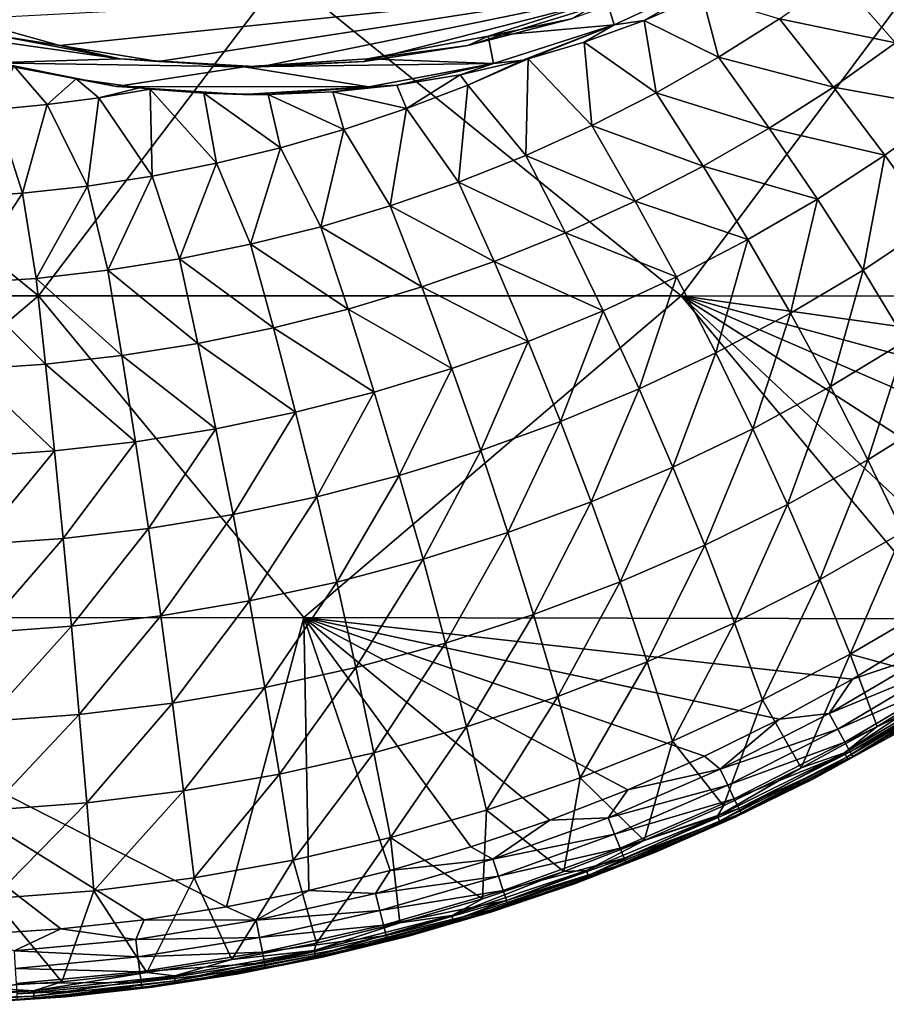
# Model space of a CAD drawing. Header units: metres. Extents: x -31 to 127, y -24 to 31.
# Tile 136 of 150: x 106 to 116, y -22 to -11. Entities that reach past the tile are written whole.
import ezdxf

# ---------------------------------------------------------------- set-up
doc = ezdxf.new("R2010")
doc.units = ezdxf.units.M
doc.layers.add('solid_12_381_041_XXX', color=7, linetype='CONTINUOUS')

msp = doc.modelspace()

# ---------------------------------------------------------------- linework, layer by layer
at = {"layer": 'solid_12_381_041_XXX'}
for points in [[(113.052666, -11.161453, 101.867752), (114.447311, -10.858394, 102.243652), (113.142326, -11.463129, 101.891914)], [(113.142326, -11.463129, 101.891914), (114.447311, -10.858394, 102.243652), (113.480194, -11.413696, 101.132896)], [(114.447311, -10.858394, 102.243652), (114.136055, -11.130291, 101.265999), (113.480194, -11.413696, 101.132896)], [(99.410889, -14.516731, 115.689087), (106.655212, -14.516119, 115.600868), (102.20771, -10.887216, 115.808662)], [(106.655212, -14.516119, 115.600868), (109.411949, -10.886735, 115.675987), (102.20771, -10.887216, 115.808662)], [(105.815125, -11.396673, 98.859062), (113.831123, -10.975, 100.754898), (106.894409, -11.696111, 99.327232)], [(106.655212, -14.516119, 115.600868), (113.898094, -14.515423, 115.468712), (109.411949, -10.886735, 115.675987)], [(106.894409, -11.696111, 99.327232), (113.831123, -10.975, 100.754898), (108.008736, -11.874993, 99.732735)], [(108.008736, -11.874993, 99.732735), (113.831123, -10.975, 100.754898), (109.157738, -11.935, 100.076477)], [(109.157738, -11.935, 100.076477), (113.831123, -10.975, 100.754898), (110.324661, -11.874994, 100.353287)], [(113.898094, -14.515423, 115.468712), (116.607552, -10.886193, 115.502304), (109.411949, -10.886735, 115.675987)], [(110.324661, -11.874994, 100.353287), (113.831123, -10.975, 100.754898), (111.492447, -11.696113, 100.559273)], [(111.492447, -11.696113, 100.559273), (113.831123, -10.975, 100.754898), (112.661224, -11.396675, 100.693466)], [(113.898094, -14.515423, 115.468712), (121.155853, -14.526098, 115.299591), (116.607552, -10.886193, 115.502304)], [(116.314087, -11.667434, 102.633339), (115.005989, -11.394609, 101.808632), (115.6679, -10.929271, 101.897606)], [(116.986015, -11.137355, 102.728462), (116.314087, -11.667434, 102.633339), (115.6679, -10.929271, 101.897606)], [(111.721352, -11.590234, 101.508919), (113.052666, -11.161453, 101.867752), (113.142326, -11.463129, 101.891914)], [(112.661224, -11.396675, 100.693466), (113.052666, -11.161453, 101.867752), (111.721352, -11.590234, 101.508919)], [(114.321075, -11.828309, 101.721474), (113.480194, -11.413696, 101.132896), (114.136055, -11.130291, 101.265999)], [(115.005989, -11.394609, 101.808632), (114.321075, -11.828309, 101.721474), (114.136055, -11.130291, 101.265999)], [(105.815125, -11.396673, 98.859062), (106.894409, -11.696111, 99.327232), (106.210754, -11.586911, 100.023643)], [(111.492447, -11.696113, 100.559273), (112.661224, -11.396675, 100.693466), (111.721352, -11.590234, 101.508919)], [(113.142326, -11.463129, 101.891914), (113.480194, -11.413696, 101.132896), (112.806679, -11.657959, 100.994644)], [(113.61515, -12.229789, 101.636864), (112.806679, -11.657959, 100.994644), (113.480194, -11.413696, 101.132896)], [(114.321075, -11.828309, 101.721474), (113.61515, -12.229789, 101.636864), (113.480194, -11.413696, 101.132896)], [(115.615387, -12.164362, 102.539368), (114.321075, -11.828309, 101.721474), (115.005989, -11.394609, 101.808632)], [(116.314087, -11.667434, 102.633339), (115.615387, -12.164362, 102.539368), (115.005989, -11.394609, 101.808632)], [(107.576111, -11.846998, 100.391647), (106.126907, -11.889733, 100.001045), (104.765312, -11.448427, 99.634048)], [(106.210754, -11.586911, 100.023643), (107.576111, -11.846998, 100.391647), (104.765312, -11.448427, 99.634048)], [(111.721352, -11.590234, 101.508919), (113.142326, -11.463129, 101.891914), (111.783249, -11.898627, 101.525604)], [(111.783249, -11.898627, 101.525604), (113.142326, -11.463129, 101.891914), (112.115295, -11.862378, 100.850838)], [(113.142326, -11.463129, 101.891914), (112.174377, -11.846684, 100.863182), (112.115295, -11.862378, 100.850838)], [(113.142326, -11.463129, 101.891914), (112.806679, -11.657959, 100.994644), (112.174377, -11.846684, 100.863182)], [(106.894409, -11.696111, 99.327232), (107.576111, -11.846998, 100.391647), (106.210754, -11.586911, 100.023643)], [(110.36274, -11.847628, 101.142731), (111.721352, -11.590234, 101.508919), (111.783249, -11.898627, 101.525604)], [(111.492447, -11.696113, 100.559273), (111.721352, -11.590234, 101.508919), (110.36274, -11.847628, 101.142731)], [(106.894409, -11.696111, 99.327232), (108.008736, -11.874993, 99.732735), (107.576111, -11.846998, 100.391647)], [(110.324661, -11.874994, 100.353287), (111.492447, -11.696113, 100.559273), (110.36274, -11.847628, 101.142731)], [(112.890121, -12.598529, 101.555527), (112.174377, -11.846684, 100.863182), (112.806679, -11.657959, 100.994644)], [(113.61515, -12.229789, 101.636864), (112.890121, -12.598529, 101.555527), (112.806679, -11.657959, 100.994644)], [(116.927788, -12.403919, 103.405426), (115.615387, -12.164362, 102.539368), (116.314087, -11.667434, 102.633339)], [(107.576111, -11.846998, 100.391647), (108.972443, -11.935, 100.768005), (106.126907, -11.889733, 100.001045)], [(109.157738, -11.935, 100.076477), (108.972443, -11.935, 100.768005), (107.576111, -11.846998, 100.391647)], [(108.008736, -11.874993, 99.732735), (109.157738, -11.935, 100.076477), (107.576111, -11.846998, 100.391647)], [(110.36274, -11.847628, 101.142731), (111.783249, -11.898627, 101.525604), (108.972443, -11.935, 100.768005)], [(110.324661, -11.874994, 100.353287), (110.36274, -11.847628, 101.142731), (108.972443, -11.935, 100.768005)], [(111.783249, -11.898627, 101.525604), (112.115295, -11.862378, 100.850838), (111.409065, -12.025076, 100.702614)], [(111.493469, -12.141255, 100.795029), (111.409065, -12.025076, 100.702614), (112.115295, -11.862378, 100.850838)], [(111.493469, -12.141255, 100.795029), (112.115295, -11.862378, 100.850838), (112.174377, -11.846684, 100.863182)], [(112.147797, -12.9341, 101.478172), (111.493469, -12.141255, 100.795029), (112.174377, -11.846684, 100.863182)], [(112.890121, -12.598529, 101.555527), (112.147797, -12.9341, 101.478172), (112.174377, -11.846684, 100.863182)], [(114.891975, -12.627516, 102.447319), (113.61515, -12.229789, 101.636864), (114.321075, -11.828309, 101.721474)], [(115.615387, -12.164362, 102.539368), (114.891975, -12.627516, 102.447319), (114.321075, -11.828309, 101.721474)], [(106.126907, -11.889733, 100.001045), (107.533829, -12.158946, 100.380249), (106.374649, -11.924487, 99.624664)], [(108.972443, -11.935, 100.768005), (107.533829, -12.158946, 100.380249), (106.126907, -11.889733, 100.001045)], [(106.751747, -12.361699, 99.903252), (106.169647, -12.417256, 99.887177), (106.374649, -11.924487, 99.624664)], [(107.533829, -12.158946, 100.380249), (107.079544, -12.071149, 99.774147), (106.374649, -11.924487, 99.624664)], [(106.751747, -12.361699, 99.903252), (106.374649, -11.924487, 99.624664), (107.079544, -12.071149, 99.774147)], [(108.972443, -11.935, 100.768005), (110.37867, -12.163051, 101.147026), (107.533829, -12.158946, 100.380249)], [(109.157738, -11.935, 100.076477), (110.324661, -11.874994, 100.353287), (108.972443, -11.935, 100.768005)], [(108.972443, -11.935, 100.768005), (111.783249, -11.898627, 101.525604), (110.37867, -12.163051, 101.147026)], [(110.37867, -12.163051, 101.147026), (111.783249, -11.898627, 101.525604), (110.692574, -12.144353, 100.551025)], [(111.783249, -11.898627, 101.525604), (111.409065, -12.025076, 100.702614), (110.692574, -12.144353, 100.551025)], [(107.332535, -12.284347, 99.924942), (106.751747, -12.361699, 99.903252), (107.079544, -12.071149, 99.774147)], [(107.533829, -12.158946, 100.380249), (107.794296, -12.174753, 99.926949), (107.079544, -12.071149, 99.774147)], [(107.332535, -12.284347, 99.924942), (107.079544, -12.071149, 99.774147), (107.794296, -12.174753, 99.926949)], [(110.80072, -12.407079, 100.731728), (110.692574, -12.144353, 100.551025), (111.409065, -12.025076, 100.702614)], [(111.493469, -12.141255, 100.795029), (110.80072, -12.407079, 100.731728), (111.409065, -12.025076, 100.702614)], [(107.332535, -12.284347, 99.924942), (107.794296, -12.174753, 99.926949), (107.911659, -12.187508, 99.952217)], [(107.935677, -13.167408, 100.53331), (107.332535, -12.284347, 99.924942), (107.911659, -12.187508, 99.952217)], [(107.533829, -12.158946, 100.380249), (108.956589, -12.24948, 100.763733), (107.794296, -12.174753, 99.926949)], [(107.533829, -12.158946, 100.380249), (110.37867, -12.163051, 101.147026), (108.956589, -12.24948, 100.763733)], [(108.956589, -12.24948, 100.763733), (107.911659, -12.187508, 99.952217), (107.794296, -12.174753, 99.926949)], [(108.956589, -12.24948, 100.763733), (108.517456, -12.234466, 100.083176), (107.911659, -12.187508, 99.952217)], [(108.662209, -13.023467, 100.573372), (107.911659, -12.187508, 99.952217), (108.517456, -12.234466, 100.083176)], [(108.662209, -13.023467, 100.573372), (107.935677, -13.167408, 100.53331), (107.911659, -12.187508, 99.952217)], [(108.956589, -12.24948, 100.763733), (110.37867, -12.163051, 101.147026), (109.244568, -12.249348, 100.240723)], [(110.37867, -12.163051, 101.147026), (109.970551, -12.219202, 100.39711), (109.244568, -12.249348, 100.240723)], [(110.37867, -12.163051, 101.147026), (110.692574, -12.144353, 100.551025), (109.970551, -12.219202, 100.39711)], [(110.80072, -12.407079, 100.731728), (109.970551, -12.219202, 100.39711), (110.692574, -12.144353, 100.551025)], [(111.389992, -13.236082, 101.405533), (110.80072, -12.407079, 100.731728), (111.493469, -12.141255, 100.795029)], [(112.147797, -12.9341, 101.478172), (111.389992, -13.236082, 101.405533), (111.493469, -12.141255, 100.795029)], [(116.194862, -12.933332, 103.309982), (114.891975, -12.627516, 102.447319), (115.615387, -12.164362, 102.539368)], [(116.927788, -12.403919, 103.405426), (116.194862, -12.933332, 103.309982), (115.615387, -12.164362, 102.539368)], [(107.205429, -13.280008, 100.500748), (106.751747, -12.361699, 99.903252), (107.332535, -12.284347, 99.924942)], [(107.935677, -13.167408, 100.53331), (107.205429, -13.280008, 100.500748), (107.332535, -12.284347, 99.924942)], [(108.956589, -12.24948, 100.763733), (109.244568, -12.249348, 100.240723), (108.517456, -12.234466, 100.083176)], [(109.383194, -12.848535, 100.620232), (108.517456, -12.234466, 100.083176), (109.244568, -12.249348, 100.240723)], [(109.383194, -12.848535, 100.620232), (108.662209, -13.023467, 100.573372), (108.517456, -12.234466, 100.083176)], [(110.09668, -12.642956, 100.673241), (109.244568, -12.249348, 100.240723), (109.970551, -12.219202, 100.39711)], [(110.09668, -12.642956, 100.673241), (109.383194, -12.848535, 100.620232), (109.244568, -12.249348, 100.240723)], [(110.80072, -12.407079, 100.731728), (110.09668, -12.642956, 100.673241), (109.970551, -12.219202, 100.39711)], [(114.145889, -13.056274, 102.357964), (112.890121, -12.598529, 101.555527), (113.61515, -12.229789, 101.636864)], [(114.891975, -12.627516, 102.447319), (114.145889, -13.056274, 102.357964), (113.61515, -12.229789, 101.636864)], [(106.472481, -13.360907, 100.476456), (105.737541, -13.409738, 100.461273), (106.169647, -12.417256, 99.887177)], [(106.472481, -13.360907, 100.476456), (106.169647, -12.417256, 99.887177), (106.751747, -12.361699, 99.903252)], [(107.205429, -13.280008, 100.500748), (106.472481, -13.360907, 100.476456), (106.751747, -12.361699, 99.903252)], [(110.618507, -13.504052, 101.338318), (110.09668, -12.642956, 100.673241), (110.80072, -12.407079, 100.731728)], [(111.389992, -13.236082, 101.405533), (110.618507, -13.504052, 101.338318), (110.80072, -12.407079, 100.731728)], [(116.741745, -13.70103, 104.121948), (116.194862, -12.933332, 103.309982), (116.927788, -12.403919, 103.405426)], [(109.835304, -13.737602, 101.277298), (109.383194, -12.848535, 100.620232), (110.09668, -12.642956, 100.673241)], [(110.618507, -13.504052, 101.338318), (109.835304, -13.737602, 101.277298), (110.09668, -12.642956, 100.673241)], [(113.37912, -13.450079, 102.272057), (112.147797, -12.9341, 101.478172), (112.890121, -12.598529, 101.555527)], [(114.145889, -13.056274, 102.357964), (113.37912, -13.450079, 102.272057), (112.890121, -12.598529, 101.555527)], [(115.435524, -13.426867, 103.216484), (114.145889, -13.056274, 102.357964), (114.891975, -12.627516, 102.447319)], [(116.194862, -12.933332, 103.309982), (115.435524, -13.426867, 103.216484), (114.891975, -12.627516, 102.447319)], [(109.042488, -13.936335, 101.223267), (108.662209, -13.023467, 100.573372), (109.383194, -12.848535, 100.620232)], [(109.835304, -13.737602, 101.277298), (109.042488, -13.936335, 101.223267), (109.383194, -12.848535, 100.620232)], [(112.593575, -13.808471, 102.190361), (111.389992, -13.236082, 101.405533), (112.147797, -12.9341, 101.478172)], [(113.37912, -13.450079, 102.272057), (112.593575, -13.808471, 102.190361), (112.147797, -12.9341, 101.478172)], [(115.949165, -14.225973, 104.031235), (115.435524, -13.426867, 103.216484), (116.194862, -12.933332, 103.309982)], [(116.741745, -13.70103, 104.121948), (115.949165, -14.225973, 104.031235), (116.194862, -12.933332, 103.309982)], [(108.242149, -14.099854, 101.177032), (107.935677, -13.167408, 100.53331), (108.662209, -13.023467, 100.573372)], [(109.042488, -13.936335, 101.223267), (108.242149, -14.099854, 101.177032), (108.662209, -13.023467, 100.573372)], [(114.651871, -13.883845, 103.125725), (113.37912, -13.450079, 102.272057), (114.145889, -13.056274, 102.357964)], [(115.435524, -13.426867, 103.216484), (114.651871, -13.883845, 103.125725), (114.145889, -13.056274, 102.357964)], [(107.436333, -14.227759, 101.139389), (107.205429, -13.280008, 100.500748), (107.935677, -13.167408, 100.53331)], [(108.242149, -14.099854, 101.177032), (107.436333, -14.227759, 101.139389), (107.935677, -13.167408, 100.53331)], [(106.626595, -14.319642, 101.111282), (106.472481, -13.360907, 100.476456), (107.205429, -13.280008, 100.500748)], [(107.436333, -14.227759, 101.139389), (106.626595, -14.319642, 101.111282), (107.205429, -13.280008, 100.500748)], [(111.791161, -14.130996, 102.11364), (110.618507, -13.504052, 101.338318), (111.389992, -13.236082, 101.405533)], [(112.593575, -13.808471, 102.190361), (111.791161, -14.130996, 102.11364), (111.389992, -13.236082, 101.405533)], [(105.814194, -14.375085, 101.093689), (105.737541, -13.409738, 100.461273), (106.472481, -13.360907, 100.476456)], [(106.626595, -14.319642, 101.111282), (105.814194, -14.375085, 101.093689), (106.472481, -13.360907, 100.476456)], [(110.97377, -14.417203, 102.042656), (109.835304, -13.737602, 101.277298), (110.618507, -13.504052, 101.338318)], [(111.791161, -14.130996, 102.11364), (110.97377, -14.417203, 102.042656), (110.618507, -13.504052, 101.338318)], [(113.84594, -14.303658, 103.038467), (112.593575, -13.808471, 102.190361), (113.37912, -13.450079, 102.272057)], [(114.651871, -13.883845, 103.125725), (113.84594, -14.303658, 103.038467), (113.37912, -13.450079, 102.272057)], [(115.13063, -14.712217, 103.943161), (114.651871, -13.883845, 103.125725), (115.435524, -13.426867, 103.216484)], [(115.949165, -14.225973, 104.031235), (115.13063, -14.712217, 103.943161), (115.435524, -13.426867, 103.216484)], [(110.143379, -14.666653, 101.978218), (109.042488, -13.936335, 101.223267), (109.835304, -13.737602, 101.277298)], [(110.97377, -14.417203, 102.042656), (110.143379, -14.666653, 101.978218), (109.835304, -13.737602, 101.277298)], [(116.431854, -15.022931, 104.892807), (115.949165, -14.225973, 104.031235), (116.741745, -13.70103, 104.121948)], [(113.019737, -14.685801, 102.95549), (111.791161, -14.130996, 102.11364), (112.593575, -13.808471, 102.190361)], [(113.84594, -14.303658, 103.038467), (113.019737, -14.685801, 102.95549), (112.593575, -13.808471, 102.190361)], [(109.302017, -14.878917, 101.921158), (108.242149, -14.099854, 101.177032), (109.042488, -13.936335, 101.223267)], [(110.143379, -14.666653, 101.978218), (109.302017, -14.878917, 101.921158), (109.042488, -13.936335, 101.223267)], [(114.288254, -15.159087, 103.858498), (113.84594, -14.303658, 103.038467), (114.651871, -13.883845, 103.125725)], [(115.13063, -14.712217, 103.943161), (114.288254, -15.159087, 103.858498), (114.651871, -13.883845, 103.125725)], [(108.451691, -15.053571, 101.87233), (107.436333, -14.227759, 101.139389), (108.242149, -14.099854, 101.177032)], [(109.302017, -14.878917, 101.921158), (108.451691, -15.053571, 101.87233), (108.242149, -14.099854, 101.177032)], [(112.175262, -15.029774, 102.877563), (110.97377, -14.417203, 102.042656), (111.791161, -14.130996, 102.11364)], [(113.019737, -14.685801, 102.95549), (112.175262, -15.029774, 102.877563), (111.791161, -14.130996, 102.11364)], [(107.594421, -15.190185, 101.832588), (106.626595, -14.319642, 101.111282), (107.436333, -14.227759, 101.139389)], [(108.451691, -15.053571, 101.87233), (107.594421, -15.190185, 101.832588), (107.436333, -14.227759, 101.139389)], [(113.424095, -15.566015, 103.777985), (113.019737, -14.685801, 102.95549), (113.84594, -14.303658, 103.038467)], [(114.288254, -15.159087, 103.858498), (113.424095, -15.566015, 103.777985), (113.84594, -14.303658, 103.038467)], [(115.581177, -15.53946, 104.812027), (115.13063, -14.712217, 103.943161), (115.949165, -14.225973, 104.031235)], [(116.431854, -15.022931, 104.892807), (115.581177, -15.53946, 104.812027), (115.949165, -14.225973, 104.031235)], [(106.732117, -15.288318, 101.80291), (105.814194, -14.375085, 101.093689), (106.626595, -14.319642, 101.111282)], [(106.732117, -15.288318, 101.80291), (105.8666, -15.347522, 101.78434), (105.814194, -14.375085, 101.093689)], [(107.594421, -15.190185, 101.832588), (106.732117, -15.288318, 101.80291), (106.626595, -14.319642, 101.111282)], [(111.314491, -15.335079, 102.805473), (110.143379, -14.666653, 101.978218), (110.97377, -14.417203, 102.042656)], [(112.175262, -15.029774, 102.877563), (111.314491, -15.335079, 102.805473), (110.97377, -14.417203, 102.042656)], [(99.410889, -14.516731, 115.689087), (102.374687, -18.143587, 115.490067), (106.655212, -14.516119, 115.600868)], [(106.655212, -14.516119, 115.600868), (102.374687, -18.143587, 115.490067), (109.646133, -18.142775, 115.416649)], [(106.655212, -14.516119, 115.600868), (109.646133, -18.142775, 115.416649), (113.898094, -14.515423, 115.468712)], [(113.898094, -14.515423, 115.468712), (109.646133, -18.142775, 115.416649), (116.933723, -18.157158, 115.295509)], [(117.419983, -17.827642, 115.295975), (113.898094, -14.515423, 115.468712), (116.933723, -18.157158, 115.295509)], [(120.307175, -15.418063, 115.298836), (121.155853, -14.526098, 115.299591), (113.898094, -14.515423, 115.468712)], [(119.623734, -16.068422, 115.298172), (120.307175, -15.418063, 115.298836), (113.898094, -14.515423, 115.468712)], [(118.915367, -16.68618, 115.297455), (119.623734, -16.068422, 115.298172), (113.898094, -14.515423, 115.468712)], [(118.181084, -17.272158, 115.29673), (118.915367, -16.68618, 115.297455), (113.898094, -14.515423, 115.468712)], [(117.419983, -17.827642, 115.295975), (118.181084, -17.272158, 115.29673), (113.898094, -14.515423, 115.468712)], [(110.439384, -15.601234, 102.740013), (109.302017, -14.878917, 101.921158), (110.143379, -14.666653, 101.978218)], [(111.314491, -15.335079, 102.805473), (110.439384, -15.601234, 102.740013), (110.143379, -14.666653, 101.978218)], [(112.540253, -15.93244, 103.702377), (112.175262, -15.029774, 102.877563), (113.019737, -14.685801, 102.95549)], [(113.424095, -15.566015, 103.777985), (112.540253, -15.93244, 103.702377), (113.019737, -14.685801, 102.95549)], [(114.705086, -16.014414, 104.73436), (114.288254, -15.159087, 103.858498), (115.13063, -14.712217, 103.943161)], [(115.581177, -15.53946, 104.812027), (114.705086, -16.014414, 104.73436), (115.13063, -14.712217, 103.943161)], [(109.551857, -15.827765, 102.68206), (108.451691, -15.053571, 101.87233), (109.302017, -14.878917, 101.921158)], [(110.439384, -15.601234, 102.740013), (109.551857, -15.827765, 102.68206), (109.302017, -14.878917, 101.921158)], [(108.653809, -16.0142, 102.632469), (107.594421, -15.190185, 101.832588), (108.451691, -15.053571, 101.87233)], [(109.551857, -15.827765, 102.68206), (108.653809, -16.0142, 102.632469), (108.451691, -15.053571, 101.87233)], [(111.638771, -16.257803, 103.632416), (111.314491, -15.335079, 102.805473), (112.175262, -15.029774, 102.877563)], [(112.540253, -15.93244, 103.702377), (111.638771, -16.257803, 103.632416), (112.175262, -15.029774, 102.877563)], [(116.003128, -16.363338, 105.731857), (115.581177, -15.53946, 104.812027), (116.431854, -15.022931, 104.892807)], [(116.883308, -15.815623, 105.800552), (116.003128, -16.363338, 105.731857), (116.431854, -15.022931, 104.892807)], [(107.747208, -16.160065, 102.592102), (106.732117, -15.288318, 101.80291), (107.594421, -15.190185, 101.832588)], [(108.653809, -16.0142, 102.632469), (107.747208, -16.160065, 102.592102), (107.594421, -15.190185, 101.832588)], [(113.805733, -16.447145, 104.660507), (113.424095, -15.566015, 103.777985), (114.288254, -15.159087, 103.858498)], [(114.705086, -16.014414, 104.73436), (113.805733, -16.447145, 104.660507), (114.288254, -15.159087, 103.858498)], [(106.834328, -16.26487, 102.561951), (105.8666, -15.347522, 101.78434), (106.732117, -15.288318, 101.80291)], [(107.747208, -16.160065, 102.592102), (106.834328, -16.26487, 102.561951), (106.732117, -15.288318, 101.80291)], [(106.834328, -16.26487, 102.561951), (105.917641, -16.328112, 102.543091), (105.8666, -15.347522, 101.78434)], [(110.721581, -16.541557, 103.568909), (110.439384, -15.601234, 102.740013), (111.314491, -15.335079, 102.805473)], [(111.638771, -16.257803, 103.632416), (110.721581, -16.541557, 103.568909), (111.314491, -15.335079, 102.805473)], [(109.790451, -16.783167, 103.512672), (109.551857, -15.827765, 102.68206), (110.439384, -15.601234, 102.740013)], [(110.721581, -16.541557, 103.568909), (109.790451, -16.783167, 103.512672), (110.439384, -15.601234, 102.740013)], [(112.885269, -16.837017, 104.591156), (112.540253, -15.93244, 103.702377), (113.424095, -15.566015, 103.777985)], [(113.805733, -16.447145, 104.660507), (112.885269, -16.837017, 104.591156), (113.424095, -15.566015, 103.777985)], [(115.096001, -16.867289, 105.66581), (114.705086, -16.014414, 104.73436), (115.581177, -15.53946, 104.812027)], [(116.003128, -16.363338, 105.731857), (115.096001, -16.867289, 105.66581), (115.581177, -15.53946, 104.812027)], [(108.847153, -16.982094, 103.464546), (108.653809, -16.0142, 102.632469), (109.551857, -15.827765, 102.68206)], [(109.790451, -16.783167, 103.512672), (108.847153, -16.982094, 103.464546), (109.551857, -15.827765, 102.68206)], [(116.397133, -17.18133, 106.70079), (116.003128, -16.363338, 105.731857), (116.883308, -15.815623, 105.800552)], [(111.945831, -17.183386, 104.526985), (111.638771, -16.257803, 103.632416), (112.540253, -15.93244, 103.702377)], [(112.885269, -16.837017, 104.591156), (111.945831, -17.183386, 104.526985), (112.540253, -15.93244, 103.702377)], [(107.893532, -17.137802, 103.425377), (107.747208, -16.160065, 102.592102), (108.653809, -16.0142, 102.632469)], [(108.847153, -16.982094, 103.464546), (107.893532, -17.137802, 103.425377), (108.653809, -16.0142, 102.632469)], [(114.164131, -17.326731, 105.603004), (113.805733, -16.447145, 104.660507), (114.705086, -16.014414, 104.73436)], [(115.096001, -16.867289, 105.66581), (114.164131, -17.326731, 105.603004), (114.705086, -16.014414, 104.73436)], [(106.932304, -17.249727, 103.396126), (106.834328, -16.26487, 102.561951), (107.747208, -16.160065, 102.592102)], [(107.893532, -17.137802, 103.425377), (106.932304, -17.249727, 103.396126), (107.747208, -16.160065, 102.592102)], [(105.966621, -17.317299, 103.377823), (105.917641, -16.328112, 102.543091), (106.834328, -16.26487, 102.561951)], [(106.932304, -17.249727, 103.396126), (105.966621, -17.317299, 103.377823), (106.834328, -16.26487, 102.561951)], [(110.989273, -17.48563, 104.468727), (110.721581, -16.541557, 103.568909), (111.638771, -16.257803, 103.632416)], [(111.945831, -17.183386, 104.526985), (110.989273, -17.48563, 104.468727), (111.638771, -16.257803, 103.632416)], [(115.46154, -17.715054, 106.650963), (115.096001, -16.867289, 105.66581), (116.003128, -16.363338, 105.731857)], [(116.397133, -17.18133, 106.70079), (115.46154, -17.715054, 106.650963), (116.003128, -16.363338, 105.731857)], [(113.209747, -17.740932, 105.544029), (112.885269, -16.837017, 104.591156), (113.805733, -16.447145, 104.660507)], [(114.164131, -17.326731, 105.603004), (113.209747, -17.740932, 105.544029), (113.805733, -16.447145, 104.660507)], [(110.017204, -17.743126, 104.417145), (109.790451, -16.783167, 103.512672), (110.721581, -16.541557, 103.568909)], [(110.989273, -17.48563, 104.468727), (110.017204, -17.743126, 104.417145), (110.721581, -16.541557, 103.568909)], [(109.031219, -17.955257, 104.373001), (108.847153, -16.982094, 103.464546), (109.790451, -16.783167, 103.512672)], [(110.017204, -17.743126, 104.417145), (109.031219, -17.955257, 104.373001), (109.790451, -16.783167, 103.512672)], [(112.235046, -18.109163, 105.489456), (111.945831, -17.183386, 104.526985), (112.885269, -16.837017, 104.591156)], [(113.209747, -17.740932, 105.544029), (112.235046, -18.109163, 105.489456), (112.885269, -16.837017, 104.591156)], [(114.499763, -18.201988, 106.603577), (114.164131, -17.326731, 105.603004), (115.096001, -16.867289, 105.66581)], [(115.46154, -17.715054, 106.650963), (114.499763, -18.201988, 106.603577), (115.096001, -16.867289, 105.66581)], [(108.033066, -18.121405, 104.337074), (107.893532, -17.137802, 103.425377), (108.847153, -16.982094, 103.464546)], [(109.031219, -17.955257, 104.373001), (108.033066, -18.121405, 104.337074), (108.847153, -16.982094, 103.464546)], [(107.025879, -18.240913, 104.310242), (106.932304, -17.249727, 103.396126), (107.893532, -17.137802, 103.425377)], [(108.033066, -18.121405, 104.337074), (107.025879, -18.240913, 104.310242), (107.893532, -17.137802, 103.425377)], [(111.241814, -18.430696, 105.439911), (110.989273, -17.48563, 104.468727), (111.945831, -17.183386, 104.526985)], [(112.235046, -18.109163, 105.489456), (111.241814, -18.430696, 105.439911), (111.945831, -17.183386, 104.526985)], [(115.802925, -18.555065, 107.686401), (115.46154, -17.715054, 106.650963), (116.397133, -17.18133, 106.70079)], [(116.764542, -17.990953, 107.715645), (115.802925, -18.555065, 107.686401), (116.397133, -17.18133, 106.70079)], [(106.013527, -18.313108, 104.293449), (105.966621, -17.317299, 103.377823), (106.932304, -17.249727, 103.396126)], [(107.025879, -18.240913, 104.310242), (106.013527, -18.313108, 104.293449), (106.932304, -17.249727, 103.396126)], [(113.514076, -18.641294, 106.559074), (113.209747, -17.740932, 105.544029), (114.164131, -17.326731, 105.603004)], [(114.499763, -18.201988, 106.603577), (113.514076, -18.641294, 106.559074), (114.164131, -17.326731, 105.603004)], [(110.231461, -18.704813, 105.396049), (110.017204, -17.743126, 104.417145), (110.989273, -17.48563, 104.468727)], [(111.241814, -18.430696, 105.439911), (110.231461, -18.704813, 105.396049), (110.989273, -17.48563, 104.468727)], [(109.205383, -18.930794, 105.358505), (109.031219, -17.955257, 104.373001), (110.017204, -17.743126, 104.417145)], [(110.231461, -18.704813, 105.396049), (109.205383, -18.930794, 105.358505), (110.017204, -17.743126, 104.417145)], [(112.506729, -19.032129, 106.517906), (112.235046, -18.109163, 105.489456), (113.209747, -17.740932, 105.544029)], [(113.514076, -18.641294, 106.559074), (112.506729, -19.032129, 106.517906), (113.209747, -17.740932, 105.544029)], [(114.813698, -19.070126, 107.658585), (114.499763, -18.201988, 106.603577), (115.46154, -17.715054, 106.650963)], [(115.802925, -18.555065, 107.686401), (114.813698, -19.070126, 107.658585), (115.46154, -17.715054, 106.650963)], [(108.165199, -19.107918, 105.32795), (108.033066, -18.121405, 104.337074), (109.031219, -17.955257, 104.373001)], [(109.205383, -18.930794, 105.358505), (108.165199, -19.107918, 105.32795), (109.031219, -17.955257, 104.373001)], [(116.943054, -18.867128, 108.742912), (115.802925, -18.555065, 107.686401), (116.764542, -17.990953, 107.715645)], [(108.774696, -21.402414, 115.295753), (109.646133, -18.142775, 115.416649), (102.374687, -18.143587, 115.490067)], [(107.843575, -21.54628, 115.297554), (108.774696, -21.402414, 115.295753), (102.374687, -18.143587, 115.490067)], [(106.904671, -21.6499, 115.299927), (107.843575, -21.54628, 115.297554), (102.374687, -18.143587, 115.490067)], [(105.958084, -21.713274, 115.303001), (106.904671, -21.6499, 115.299927), (102.374687, -18.143587, 115.490067)], [(107.114479, -19.235416, 105.30513), (107.025879, -18.240913, 104.310242), (108.033066, -18.121405, 104.337074)], [(108.165199, -19.107918, 105.32795), (107.114479, -19.235416, 105.30513), (108.033066, -18.121405, 104.337074)], [(108.774696, -21.402414, 115.295753), (109.70018, -21.21752, 115.294479), (109.646133, -18.142775, 115.416649)], [(115.831749, -18.836081, 115.294533), (116.933723, -18.157158, 115.295509), (109.646133, -18.142775, 115.416649)], [(115.006943, -19.286963, 115.29393), (115.831749, -18.836081, 115.294533), (109.646133, -18.142775, 115.416649)], [(114.160378, -19.703526, 115.293442), (115.006943, -19.286963, 115.29393), (109.646133, -18.142775, 115.416649)], [(113.29631, -20.083471, 115.293106), (114.160378, -19.703526, 115.293442), (109.646133, -18.142775, 115.416649)], [(112.418983, -20.424496, 115.292992), (113.29631, -20.083471, 115.293106), (109.646133, -18.142775, 115.416649)], [(111.526978, -20.726995, 115.293167), (112.418983, -20.424496, 115.292992), (109.646133, -18.142775, 115.416649)], [(110.619164, -20.991859, 115.29364), (111.526978, -20.726995, 115.293167), (109.646133, -18.142775, 115.416649)], [(109.70018, -21.21752, 115.294479), (110.619164, -20.991859, 115.29364), (109.646133, -18.142775, 115.416649)], [(111.479431, -19.373655, 106.480522), (111.241814, -18.430696, 105.439911), (112.235046, -18.109163, 105.489456)], [(112.506729, -19.032129, 106.517906), (111.479431, -19.373655, 106.480522), (112.235046, -18.109163, 105.489456)], [(116.754066, -18.522842, 115.276314), (116.933723, -18.157158, 115.295509), (115.831749, -18.836081, 115.294533)], [(106.057877, -19.312496, 105.290848), (106.013527, -18.313108, 104.293449), (107.025879, -18.240913, 104.310242)], [(107.114479, -19.235416, 105.30513), (106.057877, -19.312496, 105.290848), (107.025879, -18.240913, 104.310242)], [(113.799187, -19.535166, 107.632469), (113.514076, -18.641294, 106.559074), (114.499763, -18.201988, 106.603577)], [(114.813698, -19.070126, 107.658585), (113.799187, -19.535166, 107.632469), (114.499763, -18.201988, 106.603577)], [(110.43338, -19.665037, 106.447426), (110.231461, -18.704813, 105.396049), (111.241814, -18.430696, 105.439911)], [(111.479431, -19.373655, 106.480522), (110.43338, -19.665037, 106.447426), (111.241814, -18.430696, 105.439911)], [(116.754066, -18.522842, 115.276314), (115.831749, -18.836081, 115.294533), (115.567787, -19.224724, 115.275253)], [(116.754066, -18.522842, 115.276314), (115.567787, -19.224724, 115.275253), (116.860825, -18.690985, 115.207458)], [(115.251198, -19.836666, 108.742729), (114.813698, -19.070126, 107.658585), (115.802925, -18.555065, 107.686401)], [(116.107544, -19.370451, 108.742882), (115.251198, -19.836666, 108.742729), (115.802925, -18.555065, 107.686401)], [(116.943054, -18.867128, 108.742912), (116.107544, -19.370451, 108.742882), (115.802925, -18.555065, 107.686401)], [(109.369759, -19.905437, 106.419098), (109.205383, -18.930794, 105.358505), (110.231461, -18.704813, 105.396049)], [(110.43338, -19.665037, 106.447426), (109.369759, -19.905437, 106.419098), (110.231461, -18.704813, 105.396049)], [(112.761688, -19.949219, 107.608307), (112.506729, -19.032129, 106.517906), (113.514076, -18.641294, 106.559074)], [(113.799187, -19.535166, 107.632469), (112.761688, -19.949219, 107.608307), (113.514076, -18.641294, 106.559074)], [(115.567787, -19.224724, 115.275253), (115.663681, -19.399134, 115.206329), (116.860825, -18.690985, 115.207458)], [(116.860825, -18.690985, 115.207458), (115.663681, -19.399134, 115.206329), (116.951797, -18.834171, 115.080231)], [(115.567787, -19.224724, 115.275253), (115.831749, -18.836081, 115.294533), (115.006943, -19.286963, 115.29393)], [(115.663681, -19.399134, 115.206329), (115.745407, -19.547672, 115.079117), (116.951797, -18.834171, 115.080231)], [(115.738312, -19.665312, 108.848587), (116.943054, -18.867128, 108.742912), (117.11412, -18.84948, 108.848961)], [(115.738312, -19.665312, 108.848587), (117.11412, -18.84948, 108.848961), (115.766518, -19.71698, 108.969452)], [(116.951797, -18.834171, 115.080231), (115.745407, -19.547672, 115.079117), (117.016624, -18.936102, 114.906227)], [(117.11412, -18.84948, 108.848961), (117.145889, -18.898836, 108.969765), (115.766518, -19.71698, 108.969452)], [(108.290031, -20.094015, 106.396042), (108.165199, -19.107918, 105.32795), (109.205383, -18.930794, 105.358505)], [(109.369759, -19.905437, 106.419098), (108.290031, -20.094015, 106.396042), (109.205383, -18.930794, 105.358505)], [(115.738312, -19.665312, 108.848587), (116.107544, -19.370451, 108.742882), (116.943054, -18.867128, 108.742912)], [(115.745407, -19.547672, 115.079117), (115.803658, -19.653412, 114.90519), (117.016624, -18.936102, 114.906227)], [(115.766518, -19.71698, 108.969452), (117.145889, -18.898836, 108.969765), (115.780609, -19.742785, 109.100571)], [(117.145889, -18.898836, 108.969765), (117.161766, -18.923445, 109.100784), (115.780609, -19.742785, 109.100571)], [(115.780609, -19.742785, 109.100571), (117.161766, -18.923445, 109.100784), (116.24987, -19.485348, 109.23246)], [(117.016624, -18.936102, 114.906227), (115.803658, -19.653412, 114.90519), (117.049728, -18.987995, 114.70475)], [(111.702805, -20.311316, 107.586372), (111.479431, -19.373655, 106.480522), (112.506729, -19.032129, 106.517906)], [(112.761688, -19.949219, 107.608307), (111.702805, -20.311316, 107.586372), (112.506729, -19.032129, 106.517906)], [(114.375275, -20.265205, 108.742462), (113.799187, -19.535166, 107.632469), (114.813698, -19.070126, 107.658585)], [(115.251198, -19.836666, 108.742729), (114.375275, -20.265205, 108.742462), (114.813698, -19.070126, 107.658585)], [(115.803658, -19.653412, 114.90519), (115.833427, -19.707247, 114.703781), (117.049728, -18.987995, 114.70475)], [(117.049728, -18.987995, 114.70475), (115.833427, -19.707247, 114.703781), (116.24968, -19.485458, 114.495117)], [(107.198219, -20.229868, 106.378822), (107.114479, -19.235416, 105.30513), (108.165199, -19.107918, 105.32795)], [(108.290031, -20.094015, 106.396042), (107.198219, -20.229868, 106.378822), (108.165199, -19.107918, 105.32795)], [(106.099747, -20.312065, 106.36805), (106.057877, -19.312496, 105.290848), (107.114479, -19.235416, 105.30513)], [(107.198219, -20.229868, 106.378822), (106.099747, -20.312065, 106.36805), (107.114479, -19.235416, 105.30513)], [(114.339737, -19.850859, 115.274345), (115.006943, -19.286963, 115.29393), (114.160378, -19.703526, 115.293442)], [(115.567787, -19.224724, 115.275253), (115.006943, -19.286963, 115.29393), (114.339737, -19.850859, 115.274345)], [(115.567787, -19.224724, 115.275253), (114.339737, -19.850859, 115.274345), (115.663681, -19.399134, 115.206329)], [(110.623512, -20.620491, 107.566956), (110.43338, -19.665037, 106.447426), (111.479431, -19.373655, 106.480522)], [(111.702805, -20.311316, 107.586372), (110.623512, -20.620491, 107.566956), (111.479431, -19.373655, 106.480522)], [(114.339737, -19.850859, 115.274345), (114.424377, -20.030825, 115.20536), (115.663681, -19.399134, 115.206329)], [(115.663681, -19.399134, 115.206329), (114.424377, -20.030825, 115.20536), (115.745407, -19.547672, 115.079117)], [(115.738312, -19.665312, 108.848587), (115.251198, -19.836666, 108.742729), (116.107544, -19.370451, 108.742882)], [(116.24968, -19.485458, 114.495117), (115.389046, -19.957605, 114.49456), (115.389221, -19.957516, 109.23246)], [(115.833427, -19.707247, 114.703781), (115.389046, -19.957605, 114.49456), (116.24968, -19.485458, 114.495117)], [(115.780609, -19.742785, 109.100571), (116.24987, -19.485348, 109.23246), (115.389221, -19.957516, 109.23246)], [(116.24968, -19.485458, 114.495117), (115.389221, -19.957516, 109.23246), (116.24987, -19.485348, 109.23246)], [(113.483025, -20.65469, 108.742165), (112.761688, -19.949219, 107.608307), (113.799187, -19.535166, 107.632469)], [(114.375275, -20.265205, 108.742462), (113.483025, -20.65469, 108.742165), (113.799187, -19.535166, 107.632469)], [(114.424377, -20.030825, 115.20536), (114.496529, -20.184109, 115.078163), (115.745407, -19.547672, 115.079117)], [(115.745407, -19.547672, 115.079117), (114.496529, -20.184109, 115.078163), (115.803658, -19.653412, 114.90519)], [(109.524773, -20.875778, 107.550331), (109.369759, -19.905437, 106.419098), (110.43338, -19.665037, 106.447426)], [(110.623512, -20.620491, 107.566956), (109.524773, -20.875778, 107.550331), (110.43338, -19.665037, 106.447426)], [(114.339737, -19.850859, 115.274345), (114.160378, -19.703526, 115.293442), (113.29631, -20.083471, 115.293106)], [(114.307976, -20.381121, 108.848228), (115.251198, -19.836666, 108.742729), (115.738312, -19.665312, 108.848587)], [(114.307976, -20.381121, 108.848228), (115.738312, -19.665312, 108.848587), (114.332428, -20.43479, 108.969078)], [(115.738312, -19.665312, 108.848587), (115.766518, -19.71698, 108.969452), (114.332428, -20.43479, 108.969078)], [(114.332428, -20.43479, 108.969078), (115.766518, -19.71698, 108.969452), (114.344643, -20.461639, 109.100227)], [(115.766518, -19.71698, 108.969452), (115.780609, -19.742785, 109.100571), (114.344643, -20.461639, 109.100227)], [(114.344643, -20.461639, 109.100227), (115.780609, -19.742785, 109.100571), (114.508797, -20.391691, 109.23246)], [(114.496529, -20.184109, 115.078163), (114.547981, -20.29323, 114.904305), (115.803658, -19.653412, 114.90519)], [(115.780609, -19.742785, 109.100571), (115.389221, -19.957516, 109.23246), (114.508797, -20.391691, 109.23246)], [(115.803658, -19.653412, 114.90519), (114.547981, -20.29323, 114.904305), (115.833427, -19.707247, 114.703781)], [(114.547981, -20.29323, 114.904305), (114.574295, -20.348795, 114.70298), (115.833427, -19.707247, 114.703781)], [(115.833427, -19.707247, 114.703781), (114.574295, -20.348795, 114.70298), (115.389046, -19.957605, 114.49456)], [(114.339737, -19.850859, 115.274345), (113.29631, -20.083471, 115.293106), (113.0746, -20.398777, 115.27372)], [(114.339737, -19.850859, 115.274345), (113.0746, -20.398777, 115.27372), (114.424377, -20.030825, 115.20536)], [(114.307976, -20.381121, 108.848228), (114.375275, -20.265205, 108.742462), (115.251198, -19.836666, 108.742729)], [(108.407875, -21.076204, 107.536804), (108.290031, -20.094015, 106.396042), (109.369759, -19.905437, 106.419098)], [(109.524773, -20.875778, 107.550331), (108.407875, -21.076204, 107.536804), (109.369759, -19.905437, 106.419098)], [(112.577576, -21.004061, 108.741928), (111.702805, -20.311316, 107.586372), (112.761688, -19.949219, 107.608307)], [(113.483025, -20.65469, 108.742165), (112.577576, -21.004061, 108.741928), (112.761688, -19.949219, 107.608307)], [(115.389046, -19.957605, 114.49456), (114.508499, -20.39183, 114.494019), (114.508797, -20.391691, 109.23246)], [(114.574295, -20.348795, 114.70298), (114.508499, -20.39183, 114.494019), (115.389046, -19.957605, 114.49456)], [(115.389046, -19.957605, 114.49456), (114.508797, -20.391691, 109.23246), (115.389221, -19.957516, 109.23246)], [(113.0746, -20.398777, 115.27372), (113.147675, -20.583557, 115.204643), (114.424377, -20.030825, 115.20536)], [(114.424377, -20.030825, 115.20536), (113.147675, -20.583557, 115.204643), (114.496529, -20.184109, 115.078163)], [(107.277313, -21.220718, 107.526703), (107.198219, -20.229868, 106.378822), (108.290031, -20.094015, 106.396042)], [(108.407875, -21.076204, 107.536804), (107.277313, -21.220718, 107.526703), (108.290031, -20.094015, 106.396042)], [(113.0746, -20.398777, 115.27372), (113.29631, -20.083471, 115.293106), (112.418983, -20.424496, 115.292992)], [(113.147675, -20.583557, 115.204643), (113.209969, -20.740936, 115.077438), (114.496529, -20.184109, 115.078163)], [(114.496529, -20.184109, 115.078163), (113.209969, -20.740936, 115.077438), (114.547981, -20.29323, 114.904305)], [(106.13929, -21.308229, 107.520378), (106.099747, -20.312065, 106.36805), (107.198219, -20.229868, 106.378822)], [(107.277313, -21.220718, 107.526703), (106.13929, -21.308229, 107.520378), (107.198219, -20.229868, 106.378822)], [(113.209969, -20.740936, 115.077438), (113.254395, -20.852961, 114.903664), (114.547981, -20.29323, 114.904305)], [(114.547981, -20.29323, 114.904305), (113.254395, -20.852961, 114.903664), (114.574295, -20.348795, 114.70298)], [(114.307976, -20.381121, 108.848228), (113.483025, -20.65469, 108.742165), (114.375275, -20.265205, 108.742462)], [(111.659515, -21.313183, 108.741791), (110.623512, -20.620491, 107.566956), (111.702805, -20.311316, 107.586372)], [(112.577576, -21.004061, 108.741928), (111.659515, -21.313183, 108.741791), (111.702805, -20.311316, 107.586372)], [(113.0746, -20.398777, 115.27372), (112.418983, -20.424496, 115.292992), (111.777412, -20.866247, 115.273506)], [(113.0746, -20.398777, 115.27372), (111.777412, -20.866247, 115.273506), (113.147675, -20.583557, 115.204643)], [(112.830406, -20.993172, 108.848038), (113.483025, -20.65469, 108.742165), (114.307976, -20.381121, 108.848228)], [(112.830406, -20.993172, 108.848038), (114.307976, -20.381121, 108.848228), (112.850975, -21.04847, 108.968826)], [(114.307976, -20.381121, 108.848228), (114.332428, -20.43479, 108.969078), (112.850975, -21.04847, 108.968826)], [(113.254395, -20.852961, 114.903664), (113.27713, -20.910013, 114.702438), (114.574295, -20.348795, 114.70298)], [(114.574295, -20.348795, 114.70298), (113.27713, -20.910013, 114.702438), (114.508499, -20.39183, 114.494019)], [(113.27713, -20.910013, 114.702438), (113.609779, -20.787256, 114.493652), (114.508499, -20.39183, 114.494019)], [(114.508499, -20.39183, 114.494019), (113.609779, -20.787256, 114.493652), (113.610275, -20.787052, 109.23246)], [(114.344643, -20.461639, 109.100227), (114.508797, -20.391691, 109.23246), (113.610275, -20.787052, 109.23246)], [(114.508499, -20.39183, 114.494019), (113.610275, -20.787052, 109.23246), (114.508797, -20.391691, 109.23246)], [(111.777412, -20.866247, 115.273506), (112.418983, -20.424496, 115.292992), (111.526978, -20.726995, 115.293167)], [(112.850975, -21.04847, 108.968826), (114.332428, -20.43479, 108.969078), (112.861252, -21.076162, 109.099922)], [(114.332428, -20.43479, 108.969078), (114.344643, -20.461639, 109.100227), (112.861252, -21.076162, 109.099922)], [(112.861252, -21.076162, 109.099922), (114.344643, -20.461639, 109.100227), (113.610275, -20.787052, 109.23246)], [(109.786674, -21.809866, 108.741577), (109.524773, -20.875778, 107.550331), (110.623512, -20.620491, 107.566956)], [(110.728676, -21.581982, 108.741692), (109.786674, -21.809866, 108.741577), (110.623512, -20.620491, 107.566956)], [(111.659515, -21.313183, 108.741791), (110.728676, -21.581982, 108.741692), (110.623512, -20.620491, 107.566956)], [(111.777412, -20.866247, 115.273506), (111.838669, -21.05508, 115.204315), (113.147675, -20.583557, 115.204643)], [(113.147675, -20.583557, 115.204643), (111.838669, -21.05508, 115.204315), (113.209969, -20.740936, 115.077438)], [(111.777412, -20.866247, 115.273506), (111.526978, -20.726995, 115.293167), (110.619164, -20.991859, 115.29364)], [(111.838669, -21.05508, 115.204315), (111.890869, -21.21587, 115.077087), (113.209969, -20.740936, 115.077438)], [(113.209969, -20.740936, 115.077438), (111.890869, -21.21587, 115.077087), (113.254395, -20.852961, 114.903664)], [(112.830406, -20.993172, 108.848038), (112.577576, -21.004061, 108.741928), (113.483025, -20.65469, 108.742165)], [(111.890869, -21.21587, 115.077087), (111.928062, -21.330297, 114.903381), (113.254395, -20.852961, 114.903664)], [(113.254395, -20.852961, 114.903664), (111.928062, -21.330297, 114.903381), (113.27713, -20.910013, 114.702438)], [(113.609779, -20.787256, 114.493652), (112.694672, -21.143093, 114.493591), (112.695366, -21.142841, 109.23246)], [(113.27713, -20.910013, 114.702438), (112.694672, -21.143093, 114.493591), (113.609779, -20.787256, 114.493652)], [(112.861252, -21.076162, 109.099922), (113.610275, -20.787052, 109.23246), (112.695366, -21.142841, 109.23246)], [(113.609779, -20.787256, 114.493652), (112.695366, -21.142841, 109.23246), (113.610275, -20.787052, 109.23246)], [(108.835258, -21.996429, 108.741386), (108.407875, -21.076204, 107.536804), (109.524773, -20.875778, 107.550331)], [(109.786674, -21.809866, 108.741577), (108.835258, -21.996429, 108.741386), (109.524773, -20.875778, 107.550331)], [(111.777412, -20.866247, 115.273506), (110.619164, -20.991859, 115.29364), (110.453819, -21.251495, 115.273926)], [(111.777412, -20.866247, 115.273506), (110.453819, -21.251495, 115.273926), (111.838669, -21.05508, 115.204315)], [(111.928062, -21.330297, 114.903381), (111.947075, -21.388582, 114.702286), (113.27713, -20.910013, 114.702438)], [(113.27713, -20.910013, 114.702438), (111.947075, -21.388582, 114.702286), (112.694672, -21.143093, 114.493591)], [(107.877182, -22.141565, 108.741112), (107.277313, -21.220718, 107.526703), (108.407875, -21.076204, 107.536804)], [(108.835258, -21.996429, 108.741386), (107.877182, -22.141565, 108.741112), (108.407875, -21.076204, 107.536804)], [(110.453819, -21.251495, 115.273926), (110.619164, -20.991859, 115.29364), (109.70018, -21.21752, 115.294479)], [(110.453819, -21.251495, 115.273926), (110.503082, -21.443609, 115.204597), (111.838669, -21.05508, 115.204315)], [(111.838669, -21.05508, 115.204315), (110.503082, -21.443609, 115.204597), (111.890869, -21.21587, 115.077087)], [(111.31295, -21.498352, 108.848045), (112.577576, -21.004061, 108.741928), (112.830406, -20.993172, 108.848038)], [(111.31295, -21.498352, 108.848045), (112.830406, -20.993172, 108.848038), (111.329544, -21.554903, 108.96875)], [(111.31295, -21.498352, 108.848045), (111.659515, -21.313183, 108.741791), (112.577576, -21.004061, 108.741928)], [(112.830406, -20.993172, 108.848038), (112.850975, -21.04847, 108.968826), (111.329544, -21.554903, 108.96875)], [(111.329544, -21.554903, 108.96875), (112.850975, -21.04847, 108.968826), (111.337845, -21.583227, 109.099747)], [(112.850975, -21.04847, 108.968826), (112.861252, -21.076162, 109.099922), (111.337845, -21.583227, 109.099747)], [(111.337845, -21.583227, 109.099747), (112.861252, -21.076162, 109.099922), (111.7658, -21.458385, 109.23246)], [(112.861252, -21.076162, 109.099922), (112.695366, -21.142841, 109.23246), (111.7658, -21.458385, 109.23246)], [(112.694672, -21.143093, 114.493591), (111.76487, -21.458679, 114.493744), (111.7658, -21.458385, 109.23246)], [(111.947075, -21.388582, 114.702286), (111.76487, -21.458679, 114.493744), (112.694672, -21.143093, 114.493591)], [(112.694672, -21.143093, 114.493591), (111.7658, -21.458385, 109.23246), (112.695366, -21.142841, 109.23246)], [(106.915977, -22.245279, 108.740784), (106.13929, -21.308229, 107.520378), (107.277313, -21.220718, 107.526703)], [(107.877182, -22.141565, 108.741112), (106.915977, -22.245279, 108.740784), (107.277313, -21.220718, 107.526703)], [(109.109543, -21.552799, 115.275169), (109.70018, -21.21752, 115.294479), (108.774696, -21.402414, 115.295753)], [(110.453819, -21.251495, 115.273926), (109.70018, -21.21752, 115.294479), (109.109543, -21.552799, 115.275169)], [(110.453819, -21.251495, 115.273926), (109.109543, -21.552799, 115.275169), (110.503082, -21.443609, 115.204597)], [(110.503082, -21.443609, 115.204597), (110.544991, -21.607141, 115.077339), (111.890869, -21.21587, 115.077087)], [(111.890869, -21.21587, 115.077087), (110.544991, -21.607141, 115.077339), (111.928062, -21.330297, 114.903381)], [(106.915977, -22.245279, 108.740784), (105.955627, -22.307455, 108.740425), (106.13929, -21.308229, 107.520378)], [(109.109543, -21.552799, 115.275169), (108.774696, -21.402414, 115.295753), (107.843575, -21.54628, 115.297554)], [(110.544991, -21.607141, 115.077339), (110.574783, -21.723492, 114.903702), (111.928062, -21.330297, 114.903381)], [(111.928062, -21.330297, 114.903381), (110.574783, -21.723492, 114.903702), (111.947075, -21.388582, 114.702286)], [(110.574783, -21.723492, 114.903702), (110.58992, -21.782768, 114.702751), (111.947075, -21.388582, 114.702286)], [(111.947075, -21.388582, 114.702286), (110.58992, -21.782768, 114.702751), (111.76487, -21.458679, 114.493744)], [(111.31295, -21.498352, 108.848045), (110.728676, -21.581982, 108.741692), (111.659515, -21.313183, 108.741791)], [(109.109543, -21.552799, 115.275169), (109.146713, -21.747419, 115.205711), (110.503082, -21.443609, 115.204597)], [(110.503082, -21.443609, 115.204597), (109.146713, -21.747419, 115.205711), (110.544991, -21.607141, 115.077339)], [(109.763008, -21.894173, 108.848152), (110.728676, -21.581982, 108.741692), (111.31295, -21.498352, 108.848045)], [(109.763008, -21.894173, 108.848152), (111.31295, -21.498352, 108.848045), (109.775551, -21.951653, 108.968773)], [(111.31295, -21.498352, 108.848045), (111.329544, -21.554903, 108.96875), (109.775551, -21.951653, 108.968773)], [(110.58992, -21.782768, 114.702751), (110.822128, -21.733414, 114.494087), (111.76487, -21.458679, 114.493744)], [(111.76487, -21.458679, 114.493744), (110.822128, -21.733414, 114.494087), (110.823357, -21.733082, 109.23246)], [(111.337845, -21.583227, 109.099747), (111.7658, -21.458385, 109.23246), (110.823357, -21.733082, 109.23246)], [(111.76487, -21.458679, 114.493744), (110.823357, -21.733082, 109.23246), (111.7658, -21.458385, 109.23246)], [(107.749962, -21.768814, 115.277504), (107.843575, -21.54628, 115.297554), (106.904671, -21.6499, 115.299927)], [(109.109543, -21.552799, 115.275169), (107.843575, -21.54628, 115.297554), (107.749962, -21.768814, 115.277504)], [(109.109543, -21.552799, 115.275169), (107.749962, -21.768814, 115.277504), (109.146713, -21.747419, 115.205711)], [(109.146713, -21.747419, 115.205711), (109.1782, -21.913048, 115.07843), (110.544991, -21.607141, 115.077339)], [(110.544991, -21.607141, 115.077339), (109.1782, -21.913048, 115.07843), (110.574783, -21.723492, 114.903702)], [(109.763008, -21.894173, 108.848152), (109.786674, -21.809866, 108.741577), (110.728676, -21.581982, 108.741692)], [(109.775551, -21.951653, 108.968773), (111.329544, -21.554903, 108.96875), (109.781822, -21.980431, 109.09967)], [(111.329544, -21.554903, 108.96875), (111.337845, -21.583227, 109.099747), (109.781822, -21.980431, 109.09967)], [(109.781822, -21.980431, 109.09967), (111.337845, -21.583227, 109.099747), (109.869835, -21.966408, 109.23246)], [(111.337845, -21.583227, 109.099747), (110.823357, -21.733082, 109.23246), (109.869835, -21.966408, 109.23246)], [(106.379532, -21.899206, 115.281296), (106.904671, -21.6499, 115.299927), (105.958084, -21.713274, 115.303001)], [(107.749962, -21.768814, 115.277504), (106.904671, -21.6499, 115.299927), (106.379532, -21.899206, 115.281296)], [(109.1782, -21.913048, 115.07843), (109.200432, -22.030865, 114.904884), (110.574783, -21.723492, 114.903702)], [(110.574783, -21.723492, 114.903702), (109.200432, -22.030865, 114.904884), (110.58992, -21.782768, 114.702751)], [(110.822128, -21.733414, 114.494087), (109.868355, -21.966736, 114.49485), (109.869835, -21.966408, 109.23246)], [(110.58992, -21.782768, 114.702751), (109.868355, -21.966736, 114.49485), (110.822128, -21.733414, 114.494087)], [(110.822128, -21.733414, 114.494087), (109.869835, -21.966408, 109.23246), (110.823357, -21.733082, 109.23246)], [(107.749962, -21.768814, 115.277504), (106.379532, -21.899206, 115.281296), (107.77491, -21.965157, 115.207932)], [(107.749962, -21.768814, 115.277504), (107.77491, -21.965157, 115.207932), (109.146713, -21.747419, 115.205711)], [(109.146713, -21.747419, 115.205711), (107.77491, -21.965157, 115.207932), (109.1782, -21.913048, 115.07843)], [(109.763008, -21.894173, 108.848152), (108.835258, -21.996429, 108.741386), (109.786674, -21.809866, 108.741577)], [(109.200432, -22.030865, 114.904884), (109.211533, -22.090902, 114.704071), (110.58992, -21.782768, 114.702751)], [(110.58992, -21.782768, 114.702751), (109.211533, -22.090902, 114.704071), (109.868355, -21.966736, 114.49485)], [(106.379532, -21.899206, 115.281296), (106.391945, -22.096483, 115.211594), (107.77491, -21.965157, 115.207932)], [(107.77491, -21.965157, 115.207932), (106.391945, -22.096483, 115.211594), (107.795868, -22.132233, 115.08065)], [(107.77491, -21.965157, 115.207932), (107.795868, -22.132233, 115.08065), (109.1782, -21.913048, 115.07843)], [(109.1782, -21.913048, 115.07843), (107.795868, -22.132233, 115.08065), (109.200432, -22.030865, 114.904884)], [(108.188148, -22.178288, 108.848251), (108.835258, -21.996429, 108.741386), (109.763008, -21.894173, 108.848152)], [(108.188148, -22.178288, 108.848251), (109.763008, -21.894173, 108.848152), (108.196548, -22.236422, 108.968826)], [(109.763008, -21.894173, 108.848152), (109.775551, -21.951653, 108.968773), (108.196548, -22.236422, 108.968826)], [(108.196548, -22.236422, 108.968826), (109.775551, -21.951653, 108.968773), (108.200745, -22.265514, 109.09967)], [(109.775551, -21.951653, 108.968773), (109.781822, -21.980431, 109.09967), (108.200745, -22.265514, 109.09967)], [(109.868355, -21.966736, 114.49485), (108.905502, -22.158192, 114.496269), (108.907036, -22.157921, 109.23246)], [(109.211533, -22.090902, 114.704071), (108.905502, -22.158192, 114.496269), (109.868355, -21.966736, 114.49485)], [(109.781822, -21.980431, 109.09967), (109.869835, -21.966408, 109.23246), (108.907036, -22.157921, 109.23246)], [(109.868355, -21.966736, 114.49485), (108.907036, -22.157921, 109.23246), (109.869835, -21.966408, 109.23246)], [(107.795868, -22.132233, 115.08065), (107.810432, -22.251062, 114.907188), (109.200432, -22.030865, 114.904884)], [(109.200432, -22.030865, 114.904884), (107.810432, -22.251062, 114.907188), (109.211533, -22.090902, 114.704071)], [(108.188148, -22.178288, 108.848251), (107.877182, -22.141565, 108.741112), (108.835258, -21.996429, 108.741386)], [(108.200745, -22.265514, 109.09967), (109.781822, -21.980431, 109.09967), (108.907036, -22.157921, 109.23246)], [(106.391945, -22.096483, 115.211594), (106.402168, -22.264307, 115.084297), (107.795868, -22.132233, 115.08065)], [(107.795868, -22.132233, 115.08065), (106.402168, -22.264307, 115.084297), (107.810432, -22.251062, 114.907188)], [(106.597275, -22.34939, 108.84832), (106.915977, -22.245279, 108.740784), (107.877182, -22.141565, 108.741112)], [(106.597275, -22.34939, 108.84832), (107.877182, -22.141565, 108.741112), (108.188148, -22.178288, 108.848251)], [(106.597275, -22.34939, 108.84832), (108.188148, -22.178288, 108.848251), (106.601479, -22.407902, 108.96891)], [(108.188148, -22.178288, 108.848251), (108.196548, -22.236422, 108.968826), (106.601479, -22.407902, 108.96891)], [(107.810432, -22.251062, 114.907188), (107.81739, -22.311625, 114.70652), (109.211533, -22.090902, 114.704071)], [(109.211533, -22.090902, 114.704071), (107.81739, -22.311625, 114.70652), (108.905502, -22.158192, 114.496269)], [(107.81739, -22.311625, 114.70652), (107.935425, -22.307436, 114.498375), (108.905502, -22.158192, 114.496269)], [(108.905502, -22.158192, 114.496269), (107.935425, -22.307436, 114.498375), (107.936806, -22.307255, 109.23246)], [(108.200745, -22.265514, 109.09967), (108.907036, -22.157921, 109.23246), (107.936806, -22.307255, 109.23246)], [(108.905502, -22.158192, 114.496269), (107.936806, -22.307255, 109.23246), (108.907036, -22.157921, 109.23246)], [(106.597275, -22.34939, 108.84832), (105.955627, -22.307455, 108.740425), (106.915977, -22.245279, 108.740784)], [(106.402168, -22.264307, 115.084297), (106.409019, -22.383623, 114.910942), (107.810432, -22.251062, 114.907188)], [(107.810432, -22.251062, 114.907188), (106.409019, -22.383623, 114.910942), (107.81739, -22.311625, 114.70652)], [(106.601479, -22.407902, 108.96891), (108.196548, -22.236422, 108.968826), (106.603584, -22.437168, 109.099747)], [(108.196548, -22.236422, 108.968826), (108.200745, -22.265514, 109.09967), (106.603584, -22.437168, 109.099747)], [(106.603584, -22.437168, 109.099747), (108.200745, -22.265514, 109.09967), (106.960983, -22.414124, 109.23246)], [(108.200745, -22.265514, 109.09967), (107.936806, -22.307255, 109.23246), (106.960983, -22.414124, 109.23246)], [(106.597275, -22.34939, 108.84832), (105, -22.40835, 108.851105), (105.955627, -22.307455, 108.740425)], [(106.597275, -22.34939, 108.84832), (105, -22.465221, 108.968872), (105, -22.40835, 108.851105)], [(106.597275, -22.34939, 108.84832), (106.601479, -22.407902, 108.96891), (105, -22.465221, 108.968872)], [(106.601479, -22.407902, 108.96891), (105, -22.494425, 109.098618), (105, -22.465221, 108.968872)], [(106.601479, -22.407902, 108.96891), (106.603584, -22.437168, 109.099747), (105, -22.494425, 109.098618)], [(106.409019, -22.383623, 114.910942), (106.411957, -22.444407, 114.710426), (107.81739, -22.311625, 114.70652)], [(107.81739, -22.311625, 114.70652), (106.411957, -22.444407, 114.710426), (106.959908, -22.414219, 114.501053)], [(107.935425, -22.307436, 114.498375), (106.959908, -22.414219, 114.501053), (106.960983, -22.414124, 109.23246)], [(107.81739, -22.311625, 114.70652), (106.959908, -22.414219, 114.501053), (107.935425, -22.307436, 114.498375)], [(107.935425, -22.307436, 114.498375), (106.960983, -22.414124, 109.23246), (107.936806, -22.307255, 109.23246)], [(106.603584, -22.437168, 109.099747), (105, -22.5, 109.235703), (105, -22.494425, 109.098618)], [(106.603584, -22.437168, 109.099747), (105.981422, -22.478327, 109.23246), (105, -22.5, 109.235703)], [(106.959908, -22.414219, 114.501053), (105.980812, -22.478354, 114.504311), (105.981422, -22.478327, 109.23246)], [(106.411957, -22.444407, 114.710426), (105.980812, -22.478354, 114.504311), (106.959908, -22.414219, 114.501053)], [(106.603584, -22.437168, 109.099747), (106.960983, -22.414124, 109.23246), (105.981422, -22.478327, 109.23246)], [(106.959908, -22.414219, 114.501053), (105.981422, -22.478327, 109.23246), (106.960983, -22.414124, 109.23246)]]:
    msp.add_3dface(points, dxfattribs=at)

doc.saveas('drawing.dxf')
